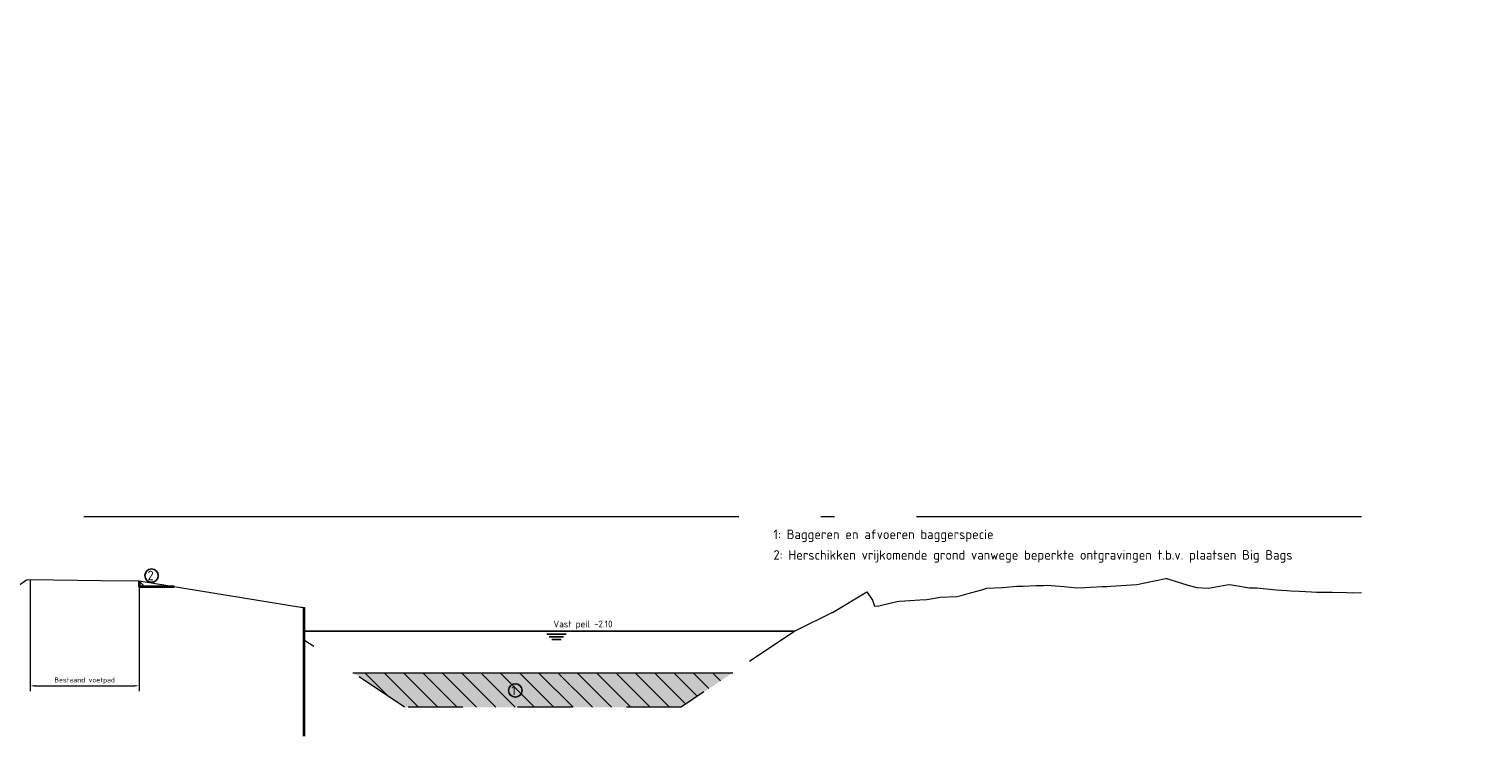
# Model space of a CAD drawing. Header units: metres. Extents: x -1 to 222837, y -2 to 853657.
# Tile 12 of 224: x 111299 to 111325, y 425573 to 425586. Entities that reach past the tile are written whole.
import ezdxf

# ---------------------------------------------------------------- set-up
doc = ezdxf.new("R2010")
doc.units = ezdxf.units.M
doc.header["$XCLIPFRAME"] = 0
doc.linetypes.add('1-1', pattern=[20, 10, -10])
doc.linetypes.add('AL-NAP_LIJN', pattern=[15.25, 12, -1.5, 0.25, -1.5])
for name, color, linetype, lineweight in [('A-TXT-T25', 7, 'Continuous', 25), ('B-ALG', 8, 'Continuous', 5), ('B-ALG_TXT', 8, 'Continuous', 5), ('B-WE-GW-GROND_SLIB-A', 252, 'Continuous', 18), ('B-WE-GW-MAAIVELD-GD', 93, 'Continuous', 18), ('N-WE-AM-NAP-G', 7, 'AL-NAP_LIJN', 18), ('N-WE-GW-BERM-G', 90, 'Continuous', 35), ('N-WE-GW-WATERGANG-WERK-A', 92, 'Continuous', 18)]:
    doc.layers.add(name, color=color, linetype=linetype, lineweight=lineweight)
for name, color, linetype in [('PR-WATER', 140, 'Continuous'), ('PR-WATER @ 0.05', 140, 'Continuous'), ('X-REF', 7, 'Continuous')]:
    doc.layers.add(name, color=color, linetype=linetype)
doc.styles.add('NLCS-ISO-ANNOTATIEF-T25', font='NLCS-ISO.ttf', dxfattribs={"height": 2.5})
doc.styles.add('NLCS-ISO-M1000-T25', font='NLCS-ISO.ttf')
doc.styles.add('NLCS-ISO-M50-T18', font='NLCS-ISO.ttf')
doc.dimstyles.new('NLCS-M50-T18-PIJL-X_L2_H5', dxfattribs={"dimscale": 0.05, "dimtxt": 1.8, "dimasz": 1.8, "dimexe": 2, "dimexo": 2, "dimgap": 0.7, "dimtad": 1, "dimzin": 0, "dimdsep": 46, "dimtxsty": 'NLCS-ISO-M50-T18', "dimcen": 0, "dimdle": 2, "dimclrd": 256, "dimclre": 256, "dimclrt": 256, "dimadec": 5, "dimazin": 0, "dimtfac": 1, "dimtofl": 0, "dimtmove": 1, "dimatfit": 0, "dimfxl": 2, "dimfxlon": 1, "dimtfillclr": 254, "dimtolj": 1, "dimtzin": 0, "dimlwd": 18, "dimlwe": 18, "dimarcsym": 0})
picture_1 = doc.add_image_def('image1.ecw', size_in_pixel=(400001, 250001))
picture_2 = doc.add_image_def('image2.ecw', size_in_pixel=(120000, 80000))

# ---------------------------------------------------------------- blocks, each defined once
blk = doc.blocks.new('*D1919')
at = {"layer": 'B-ALG_TXT', "linetype": 'Continuous', "lineweight": 18, "transparency": 16777216}
for p, q in [((111298.535, 425573.905), (111298.535, 425573.705)), ((111300.534, 425573.905), (111300.534, 425573.705)), ((111298.625, 425573.805), (111300.444, 425573.805))]:
    blk.add_line(p, q, dxfattribs=at)
at = {"layer": 'B-ALG_TXT', "transparency": 16777216}
for points in [[(111298.625, 425573.82), (111298.625, 425573.79), (111298.535, 425573.805)], [(111300.444, 425573.82), (111300.444, 425573.79), (111300.534, 425573.805)]]:
    blk.add_solid(points, dxfattribs=at)
at = {"layer": 'Defpoints', "color": 0, "transparency": 16777216}
for p in [(111298.535, 425574.903), (111300.534, 425574.903), (111300.534, 425573.805)]:
    blk.add_point(p, dxfattribs=at)
at = {"layer": 'B-ALG_TXT', "transparency": 16777216, "insert": (111299.534, 425573.899), "char_height": 0.09, "attachment_point": 5, "style": 'NLCS-ISO-M50-T18'}
blk.add_mtext('\\A1;Bestaand voetpad', dxfattribs=at)
blk = doc.blocks.new('DOORSNEDE_WATERLIJN')
at = {"linetype": 'Continuous'}
for p, q in [((-3.51, -1), (3.51, -1)), ((-2.63, -2), (2.62, -2)), ((-1.74, -3), (1.72, -3))]:
    blk.add_line(p, q, dxfattribs=at)

msp = doc.modelspace()

# ---------------------------------------------------------------- hatches: boundary and pattern name
at = {"layer": 'B-WE-GW-GROND_SLIB-A', "transparency": 33554585}
h = msp.add_hatch(dxfattribs=at)
h.set_pattern_fill('AGW-GROND_SLIB', color=256, style=0, pattern_type=2)
h.set_pattern_definition([(0, (111020.0366, 425805.3084), (0, 0.5), [0.1, -0.15, 0.05, -0.2]), (0, (111020.3866, 425805.3209), (0, 0.5), [0.1, -0.4]), (0, (111020.3366, 425805.3459), (0, 0.5), [0.05, -0.45]), (0, (111020.0616, 425805.3584), (0, 0.5), [0.025, -0.35, 0.025, -0.1]), (0, (111020.2366, 425805.3834), (0, 0.5), [0.1, -0.15, 0.025, -2.25]), (0, (111020.1116, 425805.3959), (0, 0.5), [0.075, -0.425]), (0, (111020.2366, 425805.4084), (0, 0.5), [0.15, -0.35]), (0, (111020.0866, 425805.4209), (0, 0.5), [0.1, -0.4]), (0, (111020.2866, 425815.5584), (0, 0.5), [0.25, -0.25]), (0, (111020.1366, 425805.4584), (0, 0.5), [0.05, -0.15, 0.1, -0.2]), (0, (111020.4866, 425805.4709), (0, 0.5), [0.1, -0.4]), (0, (111020.3866, 425805.4834), (0, 0.5), [0.05, -0.45]), (0, (111020.2866, 425805.4959), (0, 0.5), [0.05, -0.45]), (0, (111020.0366, 425805.5084), (0, 0.5), [0.1, -0.4]), (0, (111020.2866, 425805.5209), (0, 0.5), [0.1, -0.4]), (0, (111020.2866, 425805.5459), (0, 0.5), [0.1, -0.1, 0.1, -0.2]), (0, (111020.1866, 425805.5709), (0, 0.5), [0.05, -0.25, 0.1, -0.1]), (0, (111020.2866, 425805.5834), (0, 0.5), [0.15, -0.35]), (0, (111020.2866, 425805.6084), (0, 0.5), [0.1, -0.4]), (0, (111020.0866, 425805.6209), (0, 0.5), [0.15, -0.2, 0.05, -0.1]), (0, (111020.0866, 425805.6459), (0, 0.5), [0.25, -0.25]), (0, (111020.3866, 425805.6584), (0, 0.5), [0.05, -0.45]), (0, (111020.2366, 425805.6709), (0, 0.5), [0.1, -0.4]), (0, (111020.1366, 425805.6834), (0, 0.5), [0.05, -0.2, 0.05, -0.2]), (0, (111020.0866, 425805.6959), (0, 0.5), [0.05, -0.15, 0.1, -0.2]), (0, (111020.1866, 425805.7084), (0, 0.5), [0.05, -0.25, 0.05, -0.15]), (0, (111020.2866, 425805.7209), (0, 0.5), [0.15, -0.35]), (0, (111020.0866, 425805.7459), (0, 0.5), [0.1, -0.4]), (0, (111020.3366, 425805.7584), (0, 0.5), [0.05, -0.45]), (0, (111020.4366, 425805.7709), (0, 0.5), [0.05, -0.45]), (14.036243, (111020.38662, 425805.34588), (0.5, -2e-11), [0.0515, -2.01005276]), (14.036243, (111020.43662, 425805.45838), (0.5, -2e-11), [0.0515, -2.01005276]), (14.036243, (111020.38662, 425805.75838), (0.5, -2e-11), [0.0515, -2.01005276]), (14.036243, (111020.23662, 425805.57088), (0.5, -2e-11), [0.0515, -2.01005276]), (14.036243, (111020.33662, 425805.64588), (0.5, -2e-11), [0.0515, -2.01005276]), (14.036243, (111020.38662, 425805.60838), (0.5, -2e-11), [0.0515, -2.01005276]), (14.036243, (111020.13662, 425805.69588), (0.5, -2e-11), [0.0515, -2.01005276]), (14.036243, (111020.33662, 425805.67088), (0.5, -2e-11), [0.0515, -2.01005276]), (14.036243, (111020.43662, 425805.48338), (0.5, -2e-11), [0.103, -1.95855276]), (14.036243, (111020.38662, 425805.52088), (0.5, -2e-11), [0.103, -1.95855276]), (14.036243, (111020.38662, 425805.54588), (0.5, -2e-11), [0.103, -1.95855276]), (165.963757, (111020.23662, 425805.38338), (-0.5, -2e-11), [0.0515, -0.103, 0.0515, -1.85555276]), (165.963757, (111020.13662, 425805.45838), (-0.5, -2e-11), [0.0515, -2.01005276]), (165.963757, (111020.13662, 425805.68338), (-0.5, -2e-11), [0.103, -1.95855276]), (194.036243, (111020.38662, 425805.32088), (-0.5, 2e-11), [0.0515, -2.01005276]), (345.963757, (111020.48662, 425805.32088), (0.5, 2e-11), [0.0515, -2.01005276]), (345.963757, (111020.33662, 425805.49588), (0.5, 2e-11), [0.0515, -2.01005276]), (345.963757, (111020.43662, 425805.58338), (0.5, 2e-11), [0.0515, -2.01005276]), (345.963757, (111020.23662, 425805.62088), (0.5, 2e-11), [0.0515, -2.01005276]), (345.963757, (111020.18662, 425805.68338), (0.5, 2e-11), [0.0515, -2.01005276]), (345.963757, (111020.23662, 425805.70838), (0.5, 2e-11), [0.0515, -2.01005276]), (345.963757, (111020.23662, 425805.62088), (0.5, 2e-11), [0.0515, -2.01005276]), (345.963757, (111020.38662, 425805.69588), (0.5, 2e-11), [0.206, -1.85555276]), (345.963757, (111020.08662, 425805.35838), (0.5, 2e-11), [0.206, -1.85555276]), (345.963757, (111020.13662, 425805.39588), (0.5, 2e-11), [0.206, -1.85555276]), (345.963757, (111020.18662, 425805.42088), (0.5, 2e-11), [0.0515, -0.103, 0.103, -1.80405276]), (345.963757, (111020.18662, 425805.45838), (0.5, 2e-11), [0.103, -0.103, 0.103, -1.75255276]), (345.963757, (111020.13662, 425805.50838), (0.5, 2e-11), [0.206, -1.85555276]), (345.963757, (111020.08662, 425805.54588), (0.5, 2e-11), [0.206, -1.85555276]), (345.963757, (111020.08662, 425805.57088), (0.5, 2e-11), [0.206, -1.85555276]), (345.963757, (111020.43662, 425805.72088), (0.5, 2e-11), [0.0515, -2.01005276]), (345.963768, (111020.48662, 425805.77088), (0.5, 9.6e-08), [0.103, -1.95855276]), (345.963768, (111020.18662, 425805.74588), (0.5, 9.6e-08), [0.103, -1.95855276]), (345.963758, (111020.13662, 425805.30838), (0.5, 9e-09), [0.206, -1.85555276]), (345.963758, (111020.43662, 425805.65838), (0.5, 9e-09), [0.1545, -1.90705276]), (345.963758, (111020.48662, 425805.62088), (0.5, 9e-09), [0.309, -1.75255276])])
h.paths.add_polyline_path([(111311.4043, 425574.0434), (111304.4487, 425574.0434), (111305.3937, 425573.4134), (111310.4616, 425573.4134)])
at = {"layer": 'N-WE-GW-WATERGANG-WERK-A', "transparency": 33554687}
h = msp.add_hatch(dxfattribs=at)
h.set_pattern_fill('AGW-WERK_ONTGRAVEN', color=256, style=0, pattern_type=2)
h.set_pattern_definition([(135, (-148.62676, -64.79275), (-0.1767766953, -0.1767766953), [])])
h.paths.add_polyline_path([(111300.5337, 425575.7265), (111300.5337, 425575.62), (111301.1769, 425575.6184)])
h = msp.add_hatch(dxfattribs=at)
h.set_pattern_fill('AGW-WERK_ONTGRAVEN', color=256, style=0, pattern_type=2)
h.set_pattern_definition([(135, (-234.0491, -73.43308), (-0.1767766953, -0.1767766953), [])])
h.paths.add_polyline_path([(111311.4043, 425574.0434), (111304.4487, 425574.0434), (111305.3937, 425573.4134), (111310.4616, 425573.4134)])

# ---------------------------------------------------------------- linework, layer by layer
at = {"color": 4}
for centre in [(111300.7585, 425575.8225), (111307.4231, 425573.7198)]:
    msp.add_circle(centre, 0.1224, dxfattribs=at)
at = {"layer": 'B-ALG', "flags": 128}
msp.add_lwpolyline([(111303.5425, 425572.8812), (111303.5425, 425575.2381), (111303.5625, 425575.2381), (111303.5625, 425572.8812)], dxfattribs=at)
at = {"layer": 'B-ALG_TXT', "linetype": '1-1', "ltscale": 0.2, "flags": 128}
for points in [[(111298.5348, 425575.7542), (111298.5348, 425573.8052)], [(111300.5337, 425575.7265), (111300.5337, 425573.8052)]]:
    msp.add_lwpolyline(points, dxfattribs=at)
at = {"layer": 'B-WE-GW-GROND_SLIB-A', "flags": 128}
msp.add_lwpolyline([(111304.4487, 425574.0434), (111311.4043, 425574.0434)], dxfattribs=at)
at = {"layer": 'B-WE-GW-MAAIVELD-GD', "color": 93, "linetype": 'Continuous', "lineweight": 18}
for points in [[(111292.9212, 425575.705), (111294.3007, 425575.6815), (111295.9514, 425575.6548), (111296.0962, 425575.7294), (111296.1793, 425575.7707), (111296.3578, 425575.6766), (111296.4005, 425575.6539), (111297.1102, 425575.6359), (111297.8261, 425575.618), (111298.2735, 425575.6049), (111298.2764, 425575.6062), (111298.32, 425575.6385), (111298.4677, 425575.7436), (111298.5348, 425575.7542), (111299.8231, 425575.7314), (111300.5337, 425575.7265), (111303.4926, 425575.2462), (111303.5155, 425575.2425), (111303.5425, 425575.2381)], [(111298.4677, 425575.7436), (111298.5348, 425575.7542), (111299.8231, 425575.7314), (111300.5337, 425575.7265), (111303.4926, 425575.2462), (111303.5155, 425575.2425), (111303.5425, 425575.2381)], [(111314.0015, 425575.2608), (111314.0794, 425575.2682), (111314.4119, 425575.3513), (111314.4568, 425575.3564), (111314.5553, 425575.3602), (111314.8343, 425575.3776), (111314.9614, 425575.3878), (111315.2117, 425575.4272), (111315.5109, 425575.4409), (111315.5892, 425575.4589), (111315.7607, 425575.507), (111315.9666, 425575.5612), (111316.0605, 425575.5909), (111316.344, 425575.6069), (111316.61, 425575.6296), (111316.7215, 425575.6296), (111316.9661, 425575.6392), (111317.0989, 425575.6427), (111317.1595, 425575.6469), (111317.4764, 425575.6249), (111317.709, 425575.5994), (111317.8538, 425575.6041), (111318.1715, 425575.6204), (111318.2585, 425575.6249), (111318.3314, 425575.6303), (111318.808, 425575.6617), (111319.3413, 425575.7677), (111319.3575, 425575.772), (111319.3768, 425575.7656), (111319.741, 425575.6458), (111319.907, 425575.6061), (111320.1184, 425575.594), (111320.4565, 425575.6553), (111320.4959, 425575.6575), (111320.5822, 425575.6479), (111320.8733, 425575.5999), (111321.006, 425575.6008), (111321.3611, 425575.564), (111321.5555, 425575.5499), (111321.6282, 425575.5454), (111321.7876, 425575.5366), (111322.0056, 425575.5238), (111322.105, 425575.5201), (111322.3831, 425575.5164), (111322.6545, 425575.512), (111322.7605, 425575.5097), (111322.9212, 425575.5113)], [(111313.2323, 425575.1488), (111313.8642, 425575.528), (111313.9634, 425575.3755), (111314.0015, 425575.2608)]]:
    msp.add_lwpolyline(points, dxfattribs=at)
at = {"layer": 'B-WE-GW-MAAIVELD-GD', "color": 93, "linetype": '1-1', "lineweight": 18, "ltscale": 0.1}
msp.add_lwpolyline([(111313.2323, 425575.1488), (111312.5416, 425574.8034), (111310.4616, 425573.4134), (111305.3937, 425573.4134), (111303.5625, 425574.6342)], dxfattribs=at)
at = {"layer": 'N-WE-AM-NAP-G'}
msp.add_line((111269.0197, 425576.9034), (111322.9212, 425576.9034), dxfattribs=at)
at = {"layer": 'N-WE-GW-BERM-G', "flags": 128}
msp.add_lwpolyline([(111300.5337, 425575.7265), (111300.5337, 425575.6223), (111301.1754, 425575.6223)], dxfattribs=at)
at = {"layer": 'PR-WATER', "flags": 128}
msp.add_lwpolyline([(111303.5425, 425574.8034), (111312.5416, 425574.8034)], dxfattribs=at)

# ---------------------------------------------------------------- block references
at = {"layer": 'PR-WATER @ 0.05', "xscale": 0.05, "yscale": 0.05, "zscale": 0.05}
msp.add_blockref('DOORSNEDE_WATERLIJN', (111308.1764, 425574.8034), dxfattribs=at)

# ---------------------------------------------------------------- texts
at = {"char_height": 0.175, "attachment_point": 1, "style": 'NLCS-ISO-M1000-T25'}
for s, insert in [('1: Baggeren en afvoeren baggerspecie', (111312.1502, 425576.6656)), ('2: Herschikken vrijkomende grond vanwege beperkte ontgravingen t.b.v. plaatsen Big Bags', (111312.1502, 425576.2888))]:
    msp.add_mtext_dynamic_manual_height_columns(s, width=27.088791, gutter_width=12.5, heights=[0.2275], dxfattribs=dict(at, insert=insert))
at = {"layer": 'A-TXT-T25', "color": 4, "char_height": 0.175, "width": 2.236067, "attachment_point": 3, "style": 'NLCS-ISO-ANNOTATIEF-T25'}
for s, insert in [('2', (111300.7992, 425575.9118)), ('1', (111307.4345, 425573.8097))]:
    msp.add_mtext(s, dxfattribs=dict(at, insert=insert))
at = {"layer": 'A-TXT-T25', "insert": (111309.2034, 425574.999), "char_height": 0.125, "width": 2.236067, "attachment_point": 3, "style": 'NLCS-ISO-ANNOTATIEF-T25'}
msp.add_mtext('Vast peil -2.10', dxfattribs=at)

# ---------------------------------------------------------------- dimensions: what is measured, and where the dimension line sits
at = {"layer": 'B-ALG_TXT'}
dim = msp.add_linear_dim(base=(111300.5337, 425573.8052, 0.01), p1=(111298.5348, 425574.9026, 0.01), p2=(111300.5337, 425574.9026, 0.01), text='Bestaand voetpad', dimstyle='NLCS-M50-T18-PIJL-X_L2_H5', dxfattribs=at)
dim.commit()
dim.dimension.update_dxf_attribs({"geometry": '*D1919', "text_midpoint": (111299.5343, 425573.8987, 0.01)})

# ---------------------------------------------------------------- pictures from other files: only their frames are drawn
at = {"layer": 'X-REF'}
image = msp.add_image(picture_1, insert=(100000.0001, 424999.9001), size_in_units=(40000, 25000.0375), dxfattribs=at)
image.set_boundary_path([(93497.8255, 208977.5368), (156894.5073, 250000.5)])
image = msp.add_image(picture_2, insert=(109499.5231, 424999.9595), size_in_units=(6001.8618, 4001.2412), dxfattribs=at)
image.dxf.flags = 7

doc.saveas('drawing.dxf')
